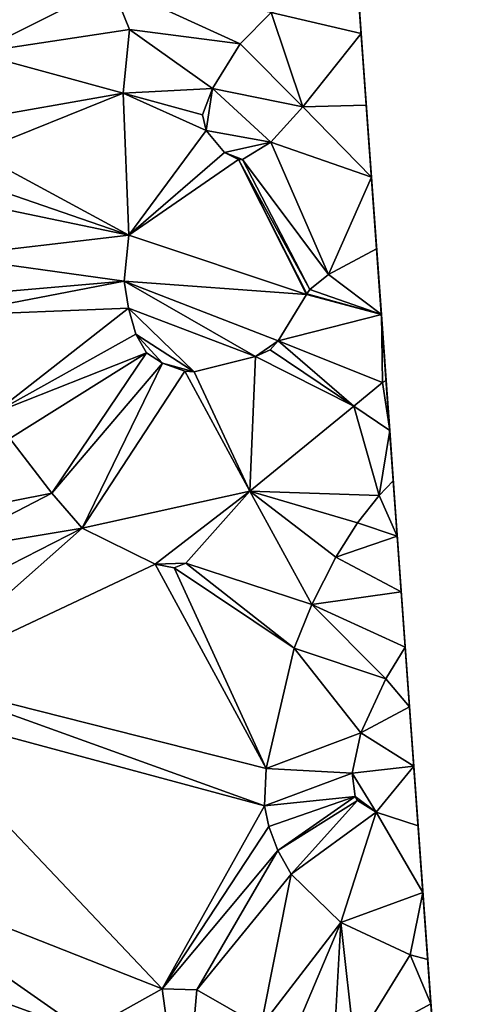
# Model space of a CAD drawing. Header units: inches. Extents: x 573063 to 573309, y 6670422 to 6670677.
# Tile 20 of 39: x 573279 to 573309, y 6670490 to 6670555. Entities that reach past the tile are written whole.
import ezdxf

# ---------------------------------------------------------------- set-up
doc = ezdxf.new("R2010")
doc.units = ezdxf.units.IN
doc.header["$MEASUREMENT"] = 0
doc.layers.add('Terreng_ortofoto', color=10, linetype='Continuous')

msp = doc.modelspace()

# ---------------------------------------------------------------- linework, layer by layer
at = {"layer": 'Terreng_ortofoto'}
for points in [[(573308.764, 6670457.641, 226), (573294.793, 6670651.952, 219), (573297.855, 6670609.365, 218)], [(573308.764, 6670457.641, 226), (573297.855, 6670609.365, 218), (573306.936, 6670483.065, 221.5)], [(573306.936, 6670483.065, 221.5), (573297.855, 6670609.365, 218), (573301.343, 6670560.852, 221)], [(573301.343, 6670560.852, 221), (573301.551, 6670557.949, 221), (573301.804, 6670554.44, 221)], [(573306.936, 6670483.065, 221.5), (573301.343, 6670560.852, 221), (573301.804, 6670554.44, 221)], [(573275.37, 6670556.24, 222), (573276.01, 6670553.15, 222), (573285.12, 6670557.69, 221)], [(573276.01, 6670553.15, 222), (573286.32, 6670554.69, 221), (573285.12, 6670557.69, 221)], [(573285.12, 6670557.69, 221), (573293.73, 6670553.74, 221), (573295.79, 6670555.84, 221)], [(573285.12, 6670557.69, 221), (573286.32, 6670554.69, 221), (573293.73, 6670553.74, 221)], [(573301.551, 6670557.949, 221), (573295.79, 6670555.84, 221), (573301.804, 6670554.44, 221)], [(573293.73, 6670553.74, 221), (573297.91, 6670549.52, 221), (573295.79, 6670555.84, 221)], [(573295.79, 6670555.84, 221), (573297.91, 6670549.52, 221), (573301.804, 6670554.44, 221)], [(573276.01, 6670553.15, 222), (573285.9, 6670550.45, 221), (573286.32, 6670554.69, 221)], [(573286.32, 6670554.69, 221), (573285.9, 6670550.45, 221), (573291.87, 6670550.76, 221)], [(573286.32, 6670554.69, 221), (573291.87, 6670550.76, 221), (573293.73, 6670553.74, 221)], [(573297.91, 6670549.52, 221), (573302.149, 6670549.64, 221), (573301.804, 6670554.44, 221)], [(573304.487, 6670517.124, 223.667), (573306.936, 6670483.065, 221.5), (573301.804, 6670554.44, 221)], [(573304.487, 6670517.124, 223.667), (573301.804, 6670554.44, 221), (573302.149, 6670549.64, 221)], [(573293.73, 6670553.74, 221), (573291.87, 6670550.76, 221), (573297.91, 6670549.52, 221)], [(573275.51, 6670548.61, 222), (573285.9, 6670550.45, 221), (573276.01, 6670553.15, 222)], [(573275.51, 6670548.61, 222), (573276.05, 6670546.47, 222), (573285.9, 6670550.45, 221)], [(573276.05, 6670546.47, 222), (573286.27, 6670540.96, 221), (573285.9, 6670550.45, 221)], [(573291.2, 6670548.99, 221), (573291.87, 6670550.76, 221), (573285.9, 6670550.45, 221)], [(573286.27, 6670540.96, 221), (573291.44, 6670547.96, 221), (573285.9, 6670550.45, 221)], [(573291.2, 6670548.99, 221), (573285.9, 6670550.45, 221), (573291.44, 6670547.96, 221)], [(573291.2, 6670548.99, 221), (573291.44, 6670547.96, 221), (573291.87, 6670550.76, 221)], [(573291.44, 6670547.96, 221), (573295.77, 6670547.17, 221), (573291.87, 6670550.76, 221)], [(573295.77, 6670547.17, 221), (573297.91, 6670549.52, 221), (573291.87, 6670550.76, 221)], [(573302.494, 6670544.84, 221), (573302.149, 6670549.64, 221), (573297.91, 6670549.52, 221)], [(573304.487, 6670517.124, 223.667), (573302.149, 6670549.64, 221), (573302.494, 6670544.84, 221)], [(573295.77, 6670547.17, 221), (573302.494, 6670544.84, 221), (573297.91, 6670549.52, 221)], [(573286.27, 6670540.96, 221), (573292.68, 6670546.47, 221), (573291.44, 6670547.96, 221)], [(573291.44, 6670547.96, 221), (573292.68, 6670546.47, 221), (573295.77, 6670547.17, 221)], [(573292.68, 6670546.47, 221), (573293.87, 6670546.02, 221), (573295.77, 6670547.17, 221)], [(573299.63, 6670538.33, 221), (573295.77, 6670547.17, 221), (573293.87, 6670546.02, 221)], [(573299.63, 6670538.33, 221), (573302.494, 6670544.84, 221), (573295.77, 6670547.17, 221)], [(573276.05, 6670546.47, 222), (573275.48, 6670544.67, 222), (573286.27, 6670540.96, 221)], [(573286.27, 6670540.96, 221), (573293.61, 6670546.01, 221), (573292.68, 6670546.47, 221)], [(573293.61, 6670546.01, 221), (573293.87, 6670546.02, 221), (573292.68, 6670546.47, 221)], [(573286.27, 6670540.96, 221), (573298.16, 6670536.993, 221), (573293.61, 6670546.01, 221)], [(573293.61, 6670546.01, 221), (573298.37, 6670537.33, 221), (573293.87, 6670546.02, 221)], [(573293.61, 6670546.01, 221), (573298.16, 6670536.993, 221), (573298.181, 6670537.027, 221)], [(573293.61, 6670546.01, 221), (573298.181, 6670537.027, 221), (573298.37, 6670537.33, 221)], [(573299.63, 6670538.33, 221), (573293.87, 6670546.02, 221), (573298.37, 6670537.33, 221)], [(573275.48, 6670544.67, 222), (573274.83, 6670543.33, 222), (573286.27, 6670540.96, 221)], [(573299.63, 6670538.33, 221), (573302.839, 6670540.039, 221), (573302.494, 6670544.84, 221)], [(573304.487, 6670517.124, 223.667), (573302.494, 6670544.84, 221), (573303.155, 6670535.644, 221.5)], [(573302.839, 6670540.039, 221), (573303.155, 6670535.644, 221.5), (573302.494, 6670544.84, 221)], [(573274.12, 6670539.53, 222), (573286.27, 6670540.96, 221), (573274.83, 6670543.33, 222)], [(573274.12, 6670539.53, 222), (573285.97, 6670537.89, 221), (573286.27, 6670540.96, 221)], [(573286.27, 6670540.96, 221), (573285.97, 6670537.89, 221), (573298.16, 6670536.993, 221)], [(573299.63, 6670538.33, 221), (573303.155, 6670535.644, 221.5), (573302.839, 6670540.039, 221)], [(573274.12, 6670539.53, 222), (573273.88, 6670536.84, 222), (573285.97, 6670537.89, 221)], [(573273.88, 6670536.84, 222), (573274.06, 6670535.59, 222), (573285.97, 6670537.89, 221)], [(573274.06, 6670535.59, 222), (573286.25, 6670536.07, 221), (573285.97, 6670537.89, 221)], [(573285.97, 6670537.89, 221), (573296.25, 6670533.9, 221), (573298.16, 6670536.993, 221)], [(573294.75, 6670532.84, 221), (573296.25, 6670533.9, 221), (573285.97, 6670537.89, 221)], [(573294.75, 6670532.84, 221), (573285.97, 6670537.89, 221), (573286.25, 6670536.07, 221)], [(573299.63, 6670538.33, 221), (573298.37, 6670537.33, 221), (573303.155, 6670535.644, 221.5)], [(573298.16, 6670536.993, 221), (573303.155, 6670535.644, 221.5), (573298.181, 6670537.027, 221)], [(573298.37, 6670537.33, 221), (573298.181, 6670537.027, 221), (573303.155, 6670535.644, 221.5)], [(573298.16, 6670536.993, 221), (573296.25, 6670533.9, 221), (573303.155, 6670535.644, 221.5)], [(573277.31, 6670529.08, 222), (573286.25, 6670536.07, 221), (573274.06, 6670535.59, 222)], [(573277.31, 6670529.08, 222), (573286.74, 6670534.34, 221), (573286.25, 6670536.07, 221)], [(573290.64, 6670531.83, 221), (573294.75, 6670532.84, 221), (573286.25, 6670536.07, 221)], [(573290.64, 6670531.83, 221), (573286.25, 6670536.07, 221), (573286.74, 6670534.34, 221)], [(573303.24, 6670531.1, 222), (573303.155, 6670535.644, 221.5), (573296.25, 6670533.9, 221)], [(573304.487, 6670517.124, 223.667), (573303.155, 6670535.644, 221.5), (573303.471, 6670531.248, 222)], [(573303.24, 6670531.1, 222), (573303.471, 6670531.248, 222), (573303.155, 6670535.644, 221.5)], [(573277.31, 6670529.08, 222), (573287.45, 6670533.08, 221), (573286.74, 6670534.34, 221)], [(573287.45, 6670533.08, 221), (573288.53, 6670532.4, 221), (573286.74, 6670534.34, 221)], [(573290.64, 6670531.83, 221), (573286.74, 6670534.34, 221), (573288.53, 6670532.4, 221)], [(573294.75, 6670532.84, 221), (573295.72, 6670533.3, 221), (573296.25, 6670533.9, 221)], [(573301.308, 6670529.521, 222), (573296.25, 6670533.9, 221), (573295.72, 6670533.3, 221)], [(573301.308, 6670529.521, 222), (573303.24, 6670531.1, 222), (573296.25, 6670533.9, 221)], [(573277.31, 6670529.08, 222), (573278.33, 6670527.37, 222), (573287.45, 6670533.08, 221)], [(573278.33, 6670527.37, 222), (573281.14, 6670523.72, 222), (573287.45, 6670533.08, 221)], [(573287.45, 6670533.08, 221), (573281.14, 6670523.72, 222), (573288.53, 6670532.4, 221)], [(573294.75, 6670532.84, 221), (573301.308, 6670529.521, 222), (573295.72, 6670533.3, 221)], [(573290.64, 6670531.83, 221), (573294.37, 6670523.85, 222), (573294.75, 6670532.84, 221)], [(573294.75, 6670532.84, 221), (573294.37, 6670523.85, 222), (573301.308, 6670529.521, 222)], [(573288.53, 6670532.4, 221), (573281.14, 6670523.72, 222), (573283.17, 6670521.38, 222)], [(573290.03, 6670531.87, 221), (573288.53, 6670532.4, 221), (573283.17, 6670521.38, 222)], [(573290.03, 6670531.87, 221), (573283.17, 6670521.38, 222), (573294.37, 6670523.85, 222)], [(573290.03, 6670531.87, 221), (573290.64, 6670531.83, 221), (573288.53, 6670532.4, 221)], [(573290.03, 6670531.87, 221), (573294.37, 6670523.85, 222), (573290.64, 6670531.83, 221)], [(573301.308, 6670529.521, 222), (573303.712, 6670527.894, 222.5), (573303.24, 6670531.1, 222)], [(573303.24, 6670531.1, 222), (573303.712, 6670527.894, 222.5), (573303.471, 6670531.248, 222)], [(573304.487, 6670517.124, 223.667), (573303.471, 6670531.248, 222), (573304.22, 6670520.832, 223.333)], [(573303.712, 6670527.894, 222.5), (573304.22, 6670520.832, 223.333), (573303.471, 6670531.248, 222)], [(573301.308, 6670529.521, 222), (573294.37, 6670523.85, 222), (573303.01, 6670523.55, 223)], [(573301.308, 6670529.521, 222), (573303.01, 6670523.55, 223), (573303.712, 6670527.894, 222.5)], [(573303.712, 6670527.894, 222.5), (573303.01, 6670523.55, 223), (573303.953, 6670524.541, 223)], [(573303.712, 6670527.894, 222.5), (573303.953, 6670524.541, 223), (573304.22, 6670520.832, 223.333)], [(573278.33, 6670527.37, 222), (573273.35, 6670522.18, 223), (573281.14, 6670523.72, 222)], [(573303.01, 6670523.55, 223), (573304.22, 6670520.832, 223.333), (573303.953, 6670524.541, 223)], [(573273.35, 6670522.18, 223), (573273.51, 6670519.77, 223), (573281.14, 6670523.72, 222)], [(573273.51, 6670519.77, 223), (573283.17, 6670521.38, 222), (573281.14, 6670523.72, 222)], [(573288.04, 6670518.96, 222), (573294.37, 6670523.85, 222), (573283.17, 6670521.38, 222)], [(573288.04, 6670518.96, 222), (573290.09, 6670519.03, 222), (573294.37, 6670523.85, 222)], [(573298.51, 6670516.28, 223), (573294.37, 6670523.85, 222), (573290.09, 6670519.03, 222)], [(573298.51, 6670516.28, 223), (573300.11, 6670519.43, 223), (573294.37, 6670523.85, 222)], [(573294.37, 6670523.85, 222), (573300.11, 6670519.43, 223), (573301.56, 6670521.73, 223)], [(573294.37, 6670523.85, 222), (573301.56, 6670521.73, 223), (573303.01, 6670523.55, 223)], [(573303.01, 6670523.55, 223), (573301.56, 6670521.73, 223), (573304.22, 6670520.832, 223.333)], [(573272.6, 6670515.98, 223), (573271.78, 6670511.3, 223), (573283.17, 6670521.38, 222)], [(573271.78, 6670511.3, 223), (573288.04, 6670518.96, 222), (573283.17, 6670521.38, 222)], [(573272.6, 6670515.98, 223), (573283.17, 6670521.38, 222), (573273.51, 6670519.77, 223)], [(573300.11, 6670519.43, 223), (573304.22, 6670520.832, 223.333), (573301.56, 6670521.73, 223)], [(573304.487, 6670517.124, 223.667), (573304.22, 6670520.832, 223.333), (573300.11, 6670519.43, 223)], [(573298.51, 6670516.28, 223), (573304.487, 6670517.124, 223.667), (573300.11, 6670519.43, 223)], [(573271.78, 6670511.3, 223), (573295.46, 6670505.32, 223), (573288.04, 6670518.96, 222)], [(573288.04, 6670518.96, 222), (573289.31, 6670518.73, 222), (573290.09, 6670519.03, 222)], [(573295.46, 6670505.32, 223), (573289.31, 6670518.73, 222), (573288.04, 6670518.96, 222)], [(573297.33, 6670513.35, 223), (573290.09, 6670519.03, 222), (573289.31, 6670518.73, 222)], [(573295.46, 6670505.32, 223), (573297.33, 6670513.35, 223), (573289.31, 6670518.73, 222)], [(573298.51, 6670516.28, 223), (573290.09, 6670519.03, 222), (573297.33, 6670513.35, 223)], [(573298.51, 6670516.28, 223), (573304.753, 6670513.415, 224), (573304.487, 6670517.124, 223.667)], [(573305.325, 6670505.464, 224), (573305.611, 6670501.488, 224), (573304.487, 6670517.124, 223.667)], [(573305.325, 6670505.464, 224), (573304.487, 6670517.124, 223.667), (573305.039, 6670509.44, 224)], [(573305.611, 6670501.488, 224), (573306.936, 6670483.065, 221.5), (573304.487, 6670517.124, 223.667)], [(573304.487, 6670517.124, 223.667), (573304.753, 6670513.415, 224), (573305.039, 6670509.44, 224)], [(573298.51, 6670516.28, 223), (573297.33, 6670513.35, 223), (573303.45, 6670511.31, 224)], [(573298.51, 6670516.28, 223), (573303.45, 6670511.31, 224), (573304.753, 6670513.415, 224)], [(573295.46, 6670505.32, 223), (573301.79, 6670507.69, 224), (573297.33, 6670513.35, 223)], [(573301.79, 6670507.69, 224), (573303.45, 6670511.31, 224), (573297.33, 6670513.35, 223)], [(573303.45, 6670511.31, 224), (573305.039, 6670509.44, 224), (573304.753, 6670513.415, 224)], [(573270.6, 6670509.48, 223), (573295.35, 6670502.81, 223), (573271.78, 6670511.3, 223)], [(573271.78, 6670511.3, 223), (573295.35, 6670502.81, 223), (573295.46, 6670505.32, 223)], [(573301.79, 6670507.69, 224), (573305.039, 6670509.44, 224), (573303.45, 6670511.31, 224)], [(573270.6, 6670509.48, 223), (573267.25, 6670498.95, 223), (573288.5, 6670490.59, 222)], [(573270.6, 6670509.48, 223), (573288.5, 6670490.59, 222), (573295.35, 6670502.81, 223)], [(573301.79, 6670507.69, 224), (573305.325, 6670505.464, 224), (573305.039, 6670509.44, 224)], [(573295.46, 6670505.32, 223), (573301.21, 6670504.99, 224), (573301.79, 6670507.69, 224)], [(573301.21, 6670504.99, 224), (573305.325, 6670505.464, 224), (573301.79, 6670507.69, 224)], [(573301.21, 6670504.99, 224), (573302.81, 6670502.4, 224), (573305.325, 6670505.464, 224)], [(573305.325, 6670505.464, 224), (573302.81, 6670502.4, 224), (573305.611, 6670501.488, 224)], [(573295.46, 6670505.32, 223), (573295.35, 6670502.81, 223), (573301.21, 6670504.99, 224)], [(573295.35, 6670502.81, 223), (573301.4, 6670503.44, 224), (573301.21, 6670504.99, 224)], [(573301.21, 6670504.99, 224), (573301.4, 6670503.44, 224), (573302.81, 6670502.4, 224)], [(573295.35, 6670502.81, 223), (573288.5, 6670490.59, 222), (573295.63, 6670501.44, 223)], [(573295.35, 6670502.81, 223), (573295.63, 6670501.44, 223), (573301.4, 6670503.44, 224)], [(573301.4, 6670503.44, 224), (573295.63, 6670501.44, 223), (573296.23, 6670499.82, 223)], [(573301.4, 6670503.44, 224), (573296.23, 6670499.82, 223), (573301.57, 6670503.17, 224)], [(573301.57, 6670503.17, 224), (573296.23, 6670499.82, 223), (573297.13, 6670498.25, 223)], [(573302.81, 6670502.4, 224), (573301.57, 6670503.17, 224), (573297.13, 6670498.25, 223)], [(573301.4, 6670503.44, 224), (573301.57, 6670503.17, 224), (573302.81, 6670502.4, 224)], [(573302.81, 6670502.4, 224), (573297.13, 6670498.25, 223), (573300.45, 6670495.02, 223)], [(573302.81, 6670502.4, 224), (573300.45, 6670495.02, 223), (573305.932, 6670497.02, 223.5)], [(573302.81, 6670502.4, 224), (573305.932, 6670497.02, 223.5), (573305.611, 6670501.488, 224)], [(573305.611, 6670501.488, 224), (573306.681, 6670486.609, 222), (573306.936, 6670483.065, 221.5)], [(573305.611, 6670501.488, 224), (573305.932, 6670497.02, 223.5), (573306.681, 6670486.609, 222)], [(573295.63, 6670501.44, 223), (573288.5, 6670490.59, 222), (573296.23, 6670499.82, 223)], [(573288.5, 6670490.59, 222), (573290.82, 6670490.51, 222), (573296.23, 6670499.82, 223)], [(573290.82, 6670490.51, 222), (573297.13, 6670498.25, 223), (573296.23, 6670499.82, 223)], [(573266.81, 6670493.7, 223), (573283.36, 6670487.71, 222), (573267.25, 6670498.95, 223)], [(573267.25, 6670498.95, 223), (573283.36, 6670487.71, 222), (573288.5, 6670490.59, 222)], [(573290.82, 6670490.51, 222), (573295.11, 6670488.06, 222), (573297.13, 6670498.25, 223)], [(573300.45, 6670495.02, 223), (573297.13, 6670498.25, 223), (573295.11, 6670488.06, 222)], [(573300.45, 6670495.02, 223), (573305.07, 6670492.85, 223), (573305.932, 6670497.02, 223.5)], [(573305.932, 6670497.02, 223.5), (573305.07, 6670492.85, 223), (573306.253, 6670492.552, 223)], [(573305.932, 6670497.02, 223.5), (573306.467, 6670489.581, 222.5), (573306.681, 6670486.609, 222)], [(573305.932, 6670497.02, 223.5), (573306.253, 6670492.552, 223), (573306.467, 6670489.581, 222.5)], [(573300.45, 6670495.02, 223), (573295.11, 6670488.06, 222), (573297.34, 6670487.69, 222)], [(573300.45, 6670495.02, 223), (573297.34, 6670487.69, 222), (573300.01, 6670487, 222)], [(573300.45, 6670495.02, 223), (573300.01, 6670487, 222), (573301.36, 6670486.81, 222)], [(573300.45, 6670495.02, 223), (573301.36, 6670486.81, 222), (573305.07, 6670492.85, 223)], [(573266.81, 6670493.7, 223), (573266.84, 6670491.78, 223), (573283.36, 6670487.71, 222)], [(573301.36, 6670486.81, 222), (573306.467, 6670489.581, 222.5), (573305.07, 6670492.85, 223)], [(573305.07, 6670492.85, 223), (573306.467, 6670489.581, 222.5), (573306.253, 6670492.552, 223)], [(573266.84, 6670491.78, 223), (573266.49, 6670489.05, 223), (573282.25, 6670485.61, 222)], [(573266.84, 6670491.78, 223), (573282.25, 6670485.61, 222), (573283.36, 6670487.71, 222)], [(573288.5, 6670490.59, 222), (573283.36, 6670487.71, 222), (573289.93, 6670480.24, 221)], [(573288.5, 6670490.59, 222), (573289.93, 6670480.24, 221), (573290.82, 6670490.51, 222)], [(573290.82, 6670490.51, 222), (573289.93, 6670480.24, 221), (573295.11, 6670488.06, 222)], [(573301.36, 6670486.81, 222), (573306.681, 6670486.609, 222), (573306.467, 6670489.581, 222.5)]]:
    msp.add_3dface(points, dxfattribs=at)

doc.saveas('drawing.dxf')
